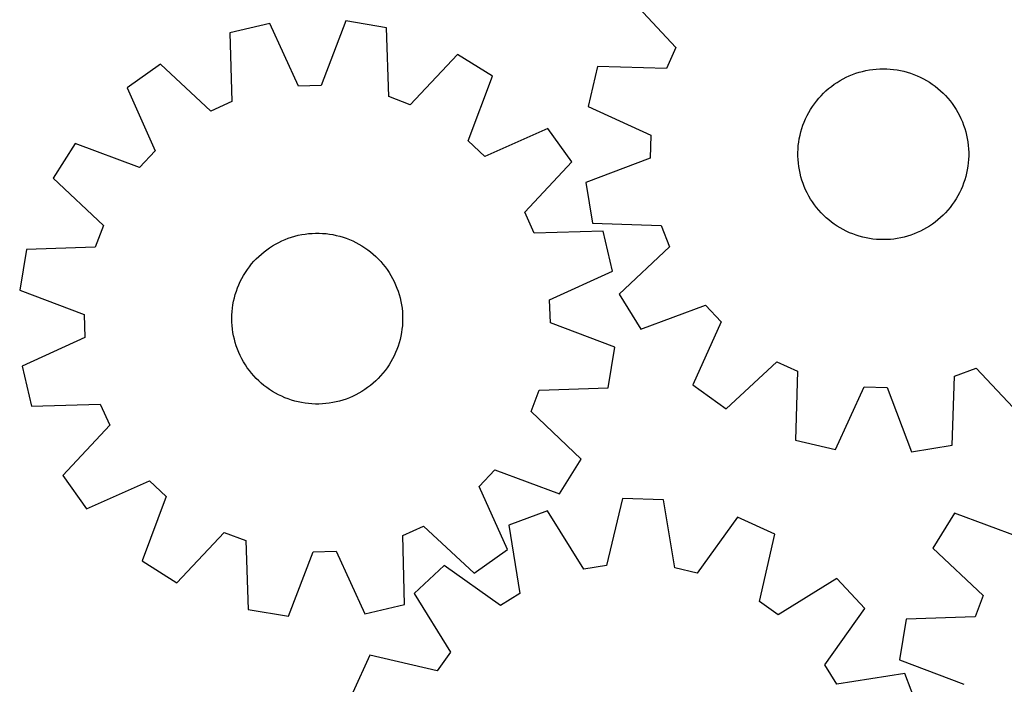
# Model space of a CAD drawing. Header units: millimetres. Extents: x 7 to 1243, y 7 to 1527.
# Tile 11 of 27: x 7 to 283, y 755 to 942. Entities that reach past the tile are written whole.
import ezdxf

# ---------------------------------------------------------------- set-up
doc = ezdxf.new("R2010")
doc.units = ezdxf.units.MM
doc.layers.add('CUT', color=7, linetype='CONTINUOUS', true_color=0x000000)

msp = doc.modelspace()

# ---------------------------------------------------------------- linework, layer by layer
at = {"layer": 'CUT'}
for p, q in [((177.750344, 947.987095), (190.947012, 933.799411)), ((98.200567, 941.290123), (91.29467, 923.186228)), ((109.580866, 939.399549), (98.200567, 941.290123)), ((76.828119, 940.611832), (65.590603, 938.003444)), ((65.590603, 938.003444), (66.138446, 918.634853)), ((84.868078, 922.98227), (76.828119, 940.611832)), ((110.262277, 920.035198), (109.580866, 939.399549)), ((190.947012, 933.799411), (188.293376, 927.942713)), ((129.586003, 931.847326), (116.277726, 917.76428)), ((139.376537, 925.745611), (129.586003, 931.847326)), ((46.104606, 929.197903), (36.720682, 922.487655)), ((60.279101, 915.98707), (46.104606, 929.197903)), ((168.925343, 928.509904), (166.30573, 917.274999)), ((188.293376, 927.942713), (168.925343, 928.509904)), ((242.44206, 926.883702), (243.386687, 927.141337)), ((243.386687, 927.141337), (244.341036, 927.360228)), ((244.341036, 927.360228), (245.303519, 927.540011)), ((245.303519, 927.540011), (246.272534, 927.680385)), ((246.272534, 927.680385), (247.246468, 927.781118)), ((247.246468, 927.781118), (248.223701, 927.842041)), ((248.223701, 927.842041), (249.202605, 927.863054)), ((249.202605, 927.863054), (250.181552, 927.844121)), ((250.181552, 927.844121), (251.158912, 927.785275)), ((251.158912, 927.785275), (252.133058, 927.686612)), ((252.133058, 927.686612), (253.102369, 927.548297)), ((253.102369, 927.548297), (254.065232, 927.37056)), ((254.065232, 927.37056), (255.020044, 927.153697)), ((255.020044, 927.153697), (255.965215, 926.89807)), ((132.595663, 907.594519), (139.376537, 925.745611)), ((236.231281, 924.039355), (237.065059, 924.552686)), ((237.065059, 924.552686), (237.919081, 925.031582)), ((237.919081, 925.031582), (238.791926, 925.475245)), ((238.791926, 925.475245), (239.682141, 925.882936)), ((239.682141, 925.882936), (240.588245, 926.253977)), ((240.588245, 926.253977), (241.508729, 926.587751)), ((241.508729, 926.587751), (242.44206, 926.883702)), ((255.965215, 926.89807), (256.899174, 926.604103)), ((256.899174, 926.604103), (257.820365, 926.272286)), ((257.820365, 926.272286), (258.727255, 925.903171)), ((258.727255, 925.903171), (259.618334, 925.497372)), ((259.618334, 925.497372), (260.49212, 925.055565)), ((260.49212, 925.055565), (261.347158, 924.578485)), ((261.347158, 924.578485), (262.182025, 924.066927)), ((36.720682, 922.487655), (44.638862, 904.803061)), ((91.29467, 923.186228), (84.868078, 922.98227)), ((232.413316, 920.987988), (233.125811, 921.659588)), ((233.125811, 921.659588), (233.865106, 922.301568)), ((233.865106, 922.301568), (234.629972, 922.912858)), ((234.629972, 922.912858), (235.419134, 923.492442)), ((235.419134, 923.492442), (236.231281, 924.039355)), ((262.182025, 924.066927), (262.995332, 923.521741)), ((262.995332, 923.521741), (263.785724, 922.943836)), ((263.785724, 922.943836), (264.551887, 922.334172)), ((264.551887, 922.334172), (265.292545, 921.693765)), ((265.292545, 921.693765), (266.006465, 921.02368)), ((66.138446, 918.634853), (60.279101, 915.98707)), ((116.277726, 917.76428), (110.262277, 920.035198)), ((229.854352, 918.028439), (230.448261, 918.806878)), ((230.448261, 918.806878), (231.073426, 919.560445)), ((231.073426, 919.560445), (231.728808, 920.287886)), ((231.728808, 920.287886), (232.413316, 920.987988)), ((266.006465, 921.02368), (266.692459, 920.325033)), ((266.692459, 920.325033), (267.349385, 919.598988)), ((267.349385, 919.598988), (267.976151, 918.846751)), ((267.976151, 918.846751), (268.571712, 918.069575)), ((166.30573, 917.274999), (183.927253, 909.217434)), ((228.269786, 915.557036), (228.764208, 916.402164)), ((228.764208, 916.402164), (229.29269, 917.226422)), ((229.29269, 917.226422), (229.854352, 918.028439)), ((268.571712, 918.069575), (269.135077, 917.268754)), ((269.135077, 917.268754), (269.66531, 916.44562)), ((269.66531, 916.44562), (270.161526, 915.601544)), ((226.998818, 912.910656), (227.386356, 913.809827)), ((227.386356, 913.809827), (227.810247, 914.692444)), ((227.810247, 914.692444), (228.269786, 915.557036)), ((270.161526, 915.601544), (270.622902, 914.737931)), ((270.622902, 914.737931), (271.048667, 913.856217)), ((271.048667, 913.856217), (271.438114, 912.957871)), ((154.968764, 911.112632), (137.28417, 903.194452)), ((161.679012, 901.728708), (154.968764, 911.112632)), ((226.060468, 910.128897), (226.335322, 911.068657)), ((226.335322, 911.068657), (226.648279, 911.996425)), ((226.648279, 911.996425), (226.998818, 912.910656)), ((271.438114, 912.957871), (271.790595, 912.044388)), ((271.790595, 912.044388), (272.105523, 911.117287)), ((272.105523, 911.117287), (272.382374, 910.178112)), ((137.28417, 903.194452), (132.595663, 907.594519)), ((183.927253, 909.217434), (183.716875, 902.791049)), ((225.468774, 907.253382), (225.626833, 908.21967)), ((225.626833, 908.21967), (225.824173, 909.178707)), ((225.824173, 909.178707), (226.060468, 910.128897)), ((272.382374, 910.178112), (272.620687, 909.228427)), ((272.620687, 909.228427), (272.820065, 908.269812)), ((272.820065, 908.269812), (272.980177, 907.303862)), ((22.087703, 906.895428), (15.985988, 897.104894)), ((40.238795, 900.114554), (22.087703, 906.895428)), ((44.638862, 904.803061), (40.238795, 900.114554)), ((225.232591, 904.327138), (225.271489, 905.305495)), ((225.271489, 905.305495), (225.350261, 906.281451)), ((225.350261, 906.281451), (225.468774, 907.253382)), ((272.980177, 907.303862), (273.100755, 906.332185)), ((273.100755, 906.332185), (273.1816, 905.356398)), ((273.1816, 905.356398), (273.222577, 904.378126)), ((183.716875, 902.791049), (165.606091, 895.903239)), ((225.233632, 903.348009), (225.232591, 904.327138)), ((225.274608, 902.369737), (225.233632, 903.348009)), ((225.355453, 901.393951), (225.274608, 902.369737)), ((273.184719, 902.42064), (273.105948, 901.444684)), ((273.223617, 903.398997), (273.184719, 902.42064)), ((273.222577, 904.378126), (273.223617, 903.398997)), ((148.468179, 887.554213), (161.679012, 901.728708)), ((225.476032, 900.422274), (225.355453, 901.393951)), ((225.636144, 899.456324), (225.476032, 900.422274)), ((225.835522, 898.497708), (225.636144, 899.456324)), ((272.829376, 899.506465), (272.632035, 898.547428)), ((272.987434, 900.472753), (272.829376, 899.506465)), ((273.105948, 901.444684), (272.987434, 900.472753)), ((15.985988, 897.104894), (30.069034, 883.796617)), ((226.073835, 897.548023), (225.835522, 898.497708)), ((226.350685, 896.608848), (226.073835, 897.548023)), ((226.665613, 895.681748), (226.350685, 896.608848)), ((272.120887, 896.657478), (271.807929, 895.72971)), ((272.395741, 897.597239), (272.120887, 896.657478)), ((272.632035, 898.547428), (272.395741, 897.597239)), ((165.606091, 895.903239), (167.485296, 884.521058)), ((227.018094, 894.768264), (226.665613, 895.681748)), ((227.407542, 893.869918), (227.018094, 894.768264)), ((227.833307, 892.988204), (227.407542, 893.869918)), ((271.069853, 893.916308), (270.645962, 893.033692)), ((271.45739, 894.81548), (271.069853, 893.916308)), ((271.807929, 895.72971), (271.45739, 894.81548)), ((228.294682, 892.124591), (227.833307, 892.988204)), ((228.790899, 891.280515), (228.294682, 892.124591)), ((229.321131, 890.457381), (228.790899, 891.280515)), ((269.692001, 891.323971), (269.163519, 890.499713)), ((270.186423, 892.1691), (269.692001, 891.323971)), ((270.645962, 893.033692), (270.186423, 892.1691)), ((229.884497, 889.65656), (229.321131, 890.457381)), ((230.480058, 888.879385), (229.884497, 889.65656)), ((231.106823, 888.127148), (230.480058, 888.879385)), ((268.007948, 888.919257), (267.382782, 888.16569)), ((268.601856, 889.697697), (268.007948, 888.919257)), ((269.163519, 890.499713), (268.601856, 889.697697)), ((151.115962, 881.694868), (148.468179, 887.554213)), ((231.76375, 887.401102), (231.106823, 888.127148)), ((232.449744, 886.702455), (231.76375, 887.401102)), ((233.163664, 886.032371), (232.449744, 886.702455)), ((233.904322, 885.391963), (233.163664, 886.032371)), ((264.591102, 885.424567), (263.826237, 884.813277)), ((265.330398, 886.066547), (264.591102, 885.424567)), ((266.042892, 886.738147), (265.330398, 886.066547)), ((266.7274, 887.43825), (266.042892, 886.738147)), ((267.382782, 888.16569), (266.7274, 887.43825)), ((30.069034, 883.796617), (27.798116, 877.781168)), ((167.485296, 884.521058), (186.848957, 883.820303)), ((186.848957, 883.820303), (189.113864, 877.802589)), ((234.670484, 884.7823), (233.904322, 885.391963)), ((235.460877, 884.204394), (234.670484, 884.7823)), ((236.274183, 883.659208), (235.460877, 884.204394)), ((237.109051, 883.14765), (236.274183, 883.659208)), ((237.964089, 882.67057), (237.109051, 883.14765)), ((238.837875, 882.228763), (237.964089, 882.67057)), ((260.537127, 882.694553), (259.664282, 882.250891)), ((261.39115, 883.173449), (260.537127, 882.694553)), ((262.224928, 883.68678), (261.39115, 883.173449)), ((263.037074, 884.233693), (262.224928, 883.68678)), ((263.826237, 884.813277), (263.037074, 884.233693)), ((80.204422, 879.515104), (81.103487, 879.90289)), ((81.103487, 879.90289), (82.01762, 880.253681)), ((82.01762, 880.253681), (82.945302, 880.566894)), ((82.945302, 880.566894), (83.884987, 880.842008)), ((83.884987, 880.842008), (84.835111, 881.078565)), ((84.835111, 881.078565), (85.794093, 881.27617)), ((85.794093, 881.27617), (86.760338, 881.434496)), ((86.760338, 881.434496), (87.732236, 881.553278)), ((87.732236, 881.553278), (88.70817, 881.632318)), ((88.70817, 881.632318), (89.686516, 881.671486)), ((89.686516, 881.671486), (90.665646, 881.670716)), ((90.665646, 881.670716), (91.643929, 881.63001)), ((91.643929, 881.63001), (92.619738, 881.549434)), ((92.619738, 881.549434), (93.591448, 881.429124)), ((93.591448, 881.429124), (94.557442, 881.269279)), ((94.557442, 881.269279), (95.516112, 881.070165)), ((95.516112, 881.070165), (96.465863, 880.832115)), ((96.465863, 880.832115), (97.405114, 880.555523)), ((97.405114, 880.555523), (98.332302, 880.240851)), ((98.332302, 880.240851), (99.245883, 879.888623)), ((99.245883, 879.888623), (100.144336, 879.499423)), ((170.484553, 882.242711), (151.115962, 881.694868)), ((173.092941, 871.005195), (170.484553, 882.242711)), ((239.728954, 881.822965), (238.837875, 882.228763)), ((240.635844, 881.453849), (239.728954, 881.822965)), ((241.557035, 881.122032), (240.635844, 881.453849)), ((242.490993, 880.828065), (241.557035, 881.122032)), ((243.436165, 880.572438), (242.490993, 880.828065)), ((244.390977, 880.355575), (243.436165, 880.572438)), ((245.35384, 880.177839), (244.390977, 880.355575)), ((246.323151, 880.039524), (245.35384, 880.177839)), ((247.297297, 879.940861), (246.323151, 880.039524)), ((248.274657, 879.882014), (247.297297, 879.940861)), ((249.253604, 879.863081), (248.274657, 879.882014)), ((250.232508, 879.884094), (249.253604, 879.863081)), ((251.209741, 879.945018), (250.232508, 879.884094)), ((252.183675, 880.04575), (251.209741, 879.945018)), ((253.15269, 880.186125), (252.183675, 880.04575)), ((254.115173, 880.365907), (253.15269, 880.186125)), ((255.069522, 880.584798), (254.115173, 880.365907)), ((256.014148, 880.842433), (255.069522, 880.584798)), ((256.94748, 881.138384), (256.014148, 880.842433)), ((257.867964, 881.472158), (256.94748, 881.138384)), ((258.774067, 881.843199), (257.867964, 881.472158)), ((259.664282, 882.250891), (258.774067, 881.843199)), ((27.798116, 877.781168), (8.433765, 877.099757)), ((75.986492, 877.045943), (76.788353, 877.607827)), ((76.788353, 877.607827), (77.612466, 878.136536)), ((77.612466, 878.136536), (78.457458, 878.631192)), ((78.457458, 878.631192), (79.321923, 879.090969)), ((79.321923, 879.090969), (80.204422, 879.515104)), ((100.144336, 879.499423), (101.026168, 879.073901)), ((101.026168, 879.073901), (101.889908, 878.612765)), ((101.889908, 878.612765), (102.734121, 878.116781)), ((102.734121, 878.116781), (103.557401, 877.586776)), ((103.557401, 877.586776), (104.358378, 877.023631)), ((189.113864, 877.802589), (175.017532, 864.508386)), ((8.433765, 877.099757), (6.543191, 865.719458)), ((72.356246, 873.773482), (73.027649, 874.486162)), ((73.027649, 874.486162), (73.727563, 875.170863)), ((73.727563, 875.170863), (74.454822, 875.826446)), ((74.454822, 875.826446), (75.208217, 876.45182)), ((75.208217, 876.45182), (75.986492, 877.045943)), ((104.358378, 877.023631), (105.135718, 876.428285)), ((105.135718, 876.428285), (105.888128, 875.801727)), ((105.888128, 875.801727), (106.614355, 875.145001)), ((106.614355, 875.145001), (107.313191, 874.4592)), ((107.313191, 874.4592), (107.983473, 873.745465)), ((70.524025, 871.479653), (71.103391, 872.268975)), ((71.103391, 872.268975), (71.71447, 873.034009)), ((71.71447, 873.034009), (72.356246, 873.773482)), ((107.983473, 873.745465), (108.624084, 873.004984)), ((108.624084, 873.004984), (109.233959, 872.23899)), ((109.233959, 872.23899), (109.812083, 871.448757)), ((68.542154, 868.106313), (68.985576, 868.979281)), ((68.985576, 868.979281), (69.464235, 869.833435)), ((69.464235, 869.833435), (69.977337, 870.667355)), ((69.977337, 870.667355), (70.524025, 871.479653)), ((109.812083, 871.448757), (110.357494, 870.635601)), ((110.357494, 870.635601), (110.869283, 869.800875)), ((110.869283, 869.800875), (111.346598, 868.945969)), ((111.346598, 868.945969), (111.788646, 868.072305)), ((155.463379, 862.965236), (173.092941, 871.005195)), ((67.430398, 865.389204), (67.763917, 866.30978)), ((67.763917, 866.30978), (68.134709, 867.215986)), ((68.134709, 867.215986), (68.542154, 868.106313)), ((111.788646, 868.072305), (112.194691, 867.181337)), ((112.194691, 867.181337), (112.564057, 866.274549)), ((112.564057, 866.274549), (112.896128, 865.35345)), ((6.543191, 865.719458), (24.647086, 858.813561)), ((66.658702, 862.556684), (66.87733, 863.511093)), ((66.87733, 863.511093), (67.134704, 864.455791)), ((67.134704, 864.455791), (67.430398, 865.389204)), ((112.896128, 865.35345), (113.190353, 864.419573)), ((113.190353, 864.419573), (113.446241, 863.474472)), ((113.446241, 863.474472), (113.663367, 862.51972)), ((175.017532, 864.508386), (181.109464, 854.711762)), ((66.238615, 859.651135), (66.339079, 860.625097)), ((66.339079, 860.625097), (66.479186, 861.594151)), ((66.479186, 861.594151), (66.658702, 862.556684)), ((113.663367, 862.51972), (113.84137, 861.556906)), ((113.84137, 861.556906), (113.979952, 860.587633)), ((113.979952, 860.587633), (114.078884, 859.613514)), ((155.667337, 856.538644), (155.463379, 862.965236)), ((181.109464, 854.711762), (199.267321, 861.474502)), ((199.267321, 861.474502), (203.662702, 856.781601)), ((24.647086, 858.813561), (24.851044, 852.386969)), ((66.157219, 857.694976), (66.177961, 858.673886)), ((66.177961, 858.673886), (66.238615, 859.651135)), ((114.078884, 859.613514), (114.138001, 858.636171)), ((114.138001, 858.636171), (114.157204, 857.657229)), ((66.176422, 856.716034), (66.157219, 857.694976)), ((66.235539, 855.738691), (66.176422, 856.716034)), ((66.33447, 854.764572), (66.235539, 855.738691)), ((114.075808, 855.70107), (113.975344, 854.727108)), ((114.136461, 856.678319), (114.075808, 855.70107)), ((114.157204, 857.657229), (114.136461, 856.678319)), ((173.771232, 849.632747), (155.667337, 856.538644)), ((203.662702, 856.781601), (195.72686, 839.104926)), ((24.851044, 852.386969), (7.221482, 844.34701)), ((66.473053, 853.795299), (66.33447, 854.764572)), ((66.651055, 852.832485), (66.473053, 853.795299)), ((66.868182, 851.877733), (66.651055, 852.832485)), ((113.65572, 852.795521), (113.437093, 851.841112)), ((113.835237, 853.758054), (113.65572, 852.795521)), ((113.975344, 854.727108), (113.835237, 853.758054)), ((67.12407, 850.932632), (66.868182, 851.877733)), ((67.418295, 849.998755), (67.12407, 850.932632)), ((67.750366, 849.077656), (67.418295, 849.998755)), ((112.884025, 849.963001), (112.550505, 849.042425)), ((113.179718, 850.896414), (112.884025, 849.963001)), ((113.437093, 851.841112), (113.179718, 850.896414)), ((171.880658, 838.252448), (173.771232, 849.632747)), ((68.119732, 848.170868), (67.750366, 849.077656)), ((68.525776, 847.2799), (68.119732, 848.170868)), ((68.967825, 846.406236), (68.525776, 847.2799)), ((111.772269, 847.245892), (111.328847, 846.372924)), ((112.179714, 848.136219), (111.772269, 847.245892)), ((112.550505, 849.042425), (112.179714, 848.136219)), ((7.221482, 844.34701), (9.82987, 833.109494)), ((69.44514, 845.55133), (68.967825, 846.406236)), ((69.956929, 844.716604), (69.44514, 845.55133)), ((70.502339, 843.903448), (69.956929, 844.716604)), ((110.337086, 844.68485), (109.790398, 843.872552)), ((110.850187, 845.51877), (110.337086, 844.68485)), ((111.328847, 846.372924), (110.850187, 845.51877)), ((205.104077, 832.385307), (219.291761, 845.581975)), ((219.291761, 845.581975), (225.148459, 842.92834)), ((71.080463, 843.113215), (70.502339, 843.903448)), ((71.690339, 842.347221), (71.080463, 843.113215)), ((72.33095, 841.60674), (71.690339, 842.347221)), ((73.001232, 840.893005), (72.33095, 841.60674)), ((107.958177, 841.578723), (107.286774, 840.866043)), ((108.599952, 842.318196), (107.958177, 841.578723)), ((109.211032, 843.08323), (108.599952, 842.318196)), ((109.790398, 843.872552), (109.211032, 843.08323)), ((225.148459, 842.92834), (224.581268, 823.560306)), ((268.570114, 822.12026), (269.270869, 841.483921)), ((269.270869, 841.483921), (275.288583, 843.748828)), ((275.288583, 843.748828), (288.582786, 829.652495)), ((73.700068, 840.207204), (73.001232, 840.893005)), ((74.426295, 839.550478), (73.700068, 840.207204)), ((75.178705, 838.92392), (74.426295, 839.550478)), ((75.956045, 838.328574), (75.178705, 838.92392)), ((105.106206, 838.900385), (104.327931, 838.306262)), ((105.859601, 839.525759), (105.106206, 838.900385)), ((106.58686, 840.181342), (105.859601, 839.525759)), ((107.286774, 840.866043), (106.58686, 840.181342)), ((195.72686, 839.104926), (205.104077, 832.385307)), ((235.816173, 820.940694), (243.873738, 838.562216)), ((243.873738, 838.562216), (250.300123, 838.351838)), ((76.757022, 837.765429), (75.956045, 838.328574)), ((77.580302, 837.235424), (76.757022, 837.765429)), ((78.424515, 836.73944), (77.580302, 837.235424)), ((79.288255, 836.278304), (78.424515, 836.73944)), ((80.170086, 835.852782), (79.288255, 836.278304)), ((81.06854, 835.463582), (80.170086, 835.852782)), ((100.110001, 835.837101), (99.210936, 835.449315)), ((100.9925, 836.261236), (100.110001, 835.837101)), ((101.856965, 836.721013), (100.9925, 836.261236)), ((102.701957, 837.215669), (101.856965, 836.721013)), ((103.526069, 837.744378), (102.701957, 837.215669)), ((104.327931, 838.306262), (103.526069, 837.744378)), ((150.245389, 831.555588), (152.516306, 837.571037)), ((152.516306, 837.571037), (171.880658, 838.252448)), ((250.300123, 838.351838), (257.187933, 820.241054)), ((9.82987, 833.109494), (29.19846, 833.657337)), ((29.19846, 833.657337), (31.846244, 827.797992)), ((81.982121, 835.111354), (81.06854, 835.463582)), ((82.909309, 834.796682), (81.982121, 835.111354)), ((83.848559, 834.52009), (82.909309, 834.796682)), ((84.798311, 834.28204), (83.848559, 834.52009)), ((85.756981, 834.082926), (84.798311, 834.28204)), ((86.722975, 833.923081), (85.756981, 834.082926)), ((87.694685, 833.802771), (86.722975, 833.923081)), ((88.670494, 833.722195), (87.694685, 833.802771)), ((89.648777, 833.681489), (88.670494, 833.722195)), ((90.627907, 833.680719), (89.648777, 833.681489)), ((91.606253, 833.719887), (90.627907, 833.680719)), ((92.582187, 833.798927), (91.606253, 833.719887)), ((93.554085, 833.917709), (92.582187, 833.798927)), ((94.52033, 834.076035), (93.554085, 833.917709)), ((95.479312, 834.27364), (94.52033, 834.076035)), ((96.429436, 834.510197), (95.479312, 834.27364)), ((97.369121, 834.78531), (96.429436, 834.510197)), ((98.296802, 835.098524), (97.369121, 834.78531)), ((99.210936, 835.449315), (98.296802, 835.098524)), ((164.328435, 818.24731), (150.245389, 831.555588)), ((31.846244, 827.797992), (18.635411, 813.623497)), ((224.581268, 823.560306), (235.816173, 820.940694)), ((257.187933, 820.241054), (268.570114, 822.12026)), ((158.22672, 808.456777), (164.328435, 818.24731)), ((18.635411, 813.623497), (25.345659, 804.239573)), ((135.675561, 810.549144), (140.075627, 815.237651)), ((140.075627, 815.237651), (158.22672, 808.456777)), ((25.345659, 804.239573), (43.030253, 812.157753)), ((43.030253, 812.157753), (47.71876, 807.757686)), ((143.593741, 792.86455), (135.675561, 810.549144)), ((47.71876, 807.757686), (40.937886, 789.606594)), ((175.940131, 807.1559), (171.454621, 788.305896)), ((187.469804, 806.76587), (175.940131, 807.1559)), ((190.671191, 787.655833), (187.469804, 806.76587)), ((154.838746, 803.69568), (144.03746, 799.643805)), ((165.109536, 787.265425), (154.838746, 803.69568)), ((269.25522, 803.033449), (263.166724, 793.234689)), ((287.415448, 796.277078), (269.25522, 803.033449)), ((144.03746, 799.643805), (147.106972, 780.512143)), ((208.289111, 801.887546), (196.931456, 786.188944)), ((218.791882, 797.114991), (208.289111, 801.887546)), ((50.728419, 783.504879), (64.036697, 797.587925)), ((64.036697, 797.587925), (70.052146, 795.317007)), ((114.175977, 796.717352), (120.035322, 799.365135)), ((120.035322, 799.365135), (134.209817, 786.154302)), ((214.436483, 778.234501), (218.791882, 797.114991)), ((70.052146, 795.317007), (70.733557, 775.952656)), ((114.72382, 777.348761), (114.175977, 796.717352)), ((82.113856, 774.062082), (89.019753, 792.165977)), ((89.019753, 792.165977), (95.446345, 792.369935)), ((95.446345, 792.369935), (103.486304, 774.740373)), ((134.209817, 786.154302), (143.593741, 792.86455)), ((263.166724, 793.234689), (277.267718, 779.94543)), ((40.937886, 789.606594), (50.728419, 783.504879)), ((125.86649, 788.371829), (117.437988, 780.494911)), ((141.643049, 777.122714), (125.86649, 788.371829)), ((171.454621, 788.305896), (165.109536, 787.265425)), ((196.931456, 786.188944), (190.671191, 787.655833)), ((236.15956, 784.640803), (219.65886, 774.483572)), ((244.036477, 776.212301), (236.15956, 784.640803)), ((117.437988, 780.494911), (127.595218, 763.994212)), ((147.106972, 780.512143), (141.643049, 777.122714)), ((219.65886, 774.483572), (214.436483, 778.234501)), ((277.267718, 779.94543), (275.004922, 773.926922)), ((70.733557, 775.952656), (82.113856, 774.062082)), ((103.486304, 774.740373), (114.72382, 777.348761)), ((232.787362, 760.435741), (244.036477, 776.212301)), ((255.641508, 773.219377), (253.766294, 761.836537)), ((275.004922, 773.926922), (255.641508, 773.219377)), ((127.595218, 763.994212), (123.84429, 758.771834)), ((104.963799, 763.127233), (100.191245, 752.624463)), ((123.84429, 758.771834), (104.963799, 763.127233)), ((253.766294, 761.836537), (271.879493, 754.95508)), ((236.176791, 754.971818), (232.787362, 760.435741)), ((255.308454, 758.041331), (236.176791, 754.971818)), ((259.360328, 747.240045), (255.308454, 758.041331))]:
    msp.add_line(p, q, dxfattribs=at)

doc.saveas('drawing.dxf')
